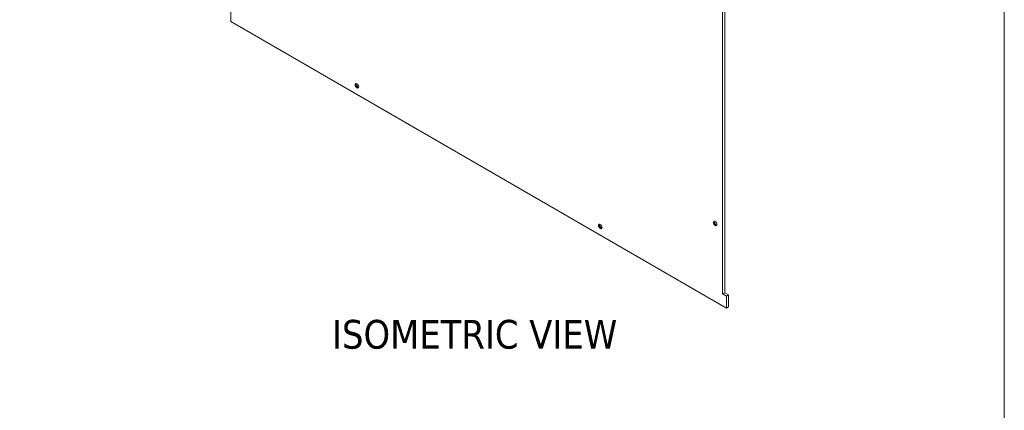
# Model space of a CAD drawing. Header units: millimetres. Extents: x 11 to 920, y 11 to 709.
# Tile 3 of 5: x 609 to 899, y 374 to 489. Entities that reach past the tile are written whole.
import ezdxf

# ---------------------------------------------------------------- set-up
doc = ezdxf.new("R2010")
doc.units = ezdxf.units.MM
doc.header["$LTSCALE"] = 3.333333
for name, color, linetype, lineweight in [('Sketch Geometry (ANSI)', 7, 'Continuous', 9), ('Symbol (ANSI)', 7, 'Continuous', 9), ('Visible (ANSI)', 7, 'Continuous', 18)]:
    doc.layers.add(name, color=color, linetype=linetype, lineweight=lineweight)
doc.styles.add('Label Text (ANSI)', font='tahoma.ttf')

# ---------------------------------------------------------------- blocks, each defined once
blk = doc.blocks.new('Borders Default Border')
at = {"layer": 'Sketch Geometry (ANSI)', "flags": 128}
blk.add_lwpolyline([(9.652, 9.652), (9.652, 206.248), (269.748, 206.248), (269.748, 9.652), (9.652, 9.652)], dxfattribs=at)

msp = doc.modelspace()

# ---------------------------------------------------------------- linework, layer by layer
at = {"layer": 'Visible (ANSI)'}
for p, q in [((816.019, 408.18), (816.019, 530.124)), ((816.655, 529.757), (816.655, 408.548)), ((670.841, 491.999), (670.841, 488.467)), ((670.841, 488.467), (817.141, 404.001)), ((816.655, 408.548), (816.019, 408.18)), ((817.141, 407.532), (816.019, 408.18)), ((816.655, 408.548), (817.778, 407.9)), ((817.778, 407.9), (817.141, 407.532)), ((817.141, 404.001), (817.141, 407.532)), ((817.778, 407.9), (817.778, 404.368)), ((817.778, 404.368), (817.141, 404.001))]:
    msp.add_line(p, q, dxfattribs=at)
for centre in [(708.07, 469.545), (779.912, 428.067), (813.791, 428.96)]:
    msp.add_ellipse(centre, major_axis=(-0.375, 0.65), ratio=0.5773503, dxfattribs=at)
for centre, major_axis, start_param, end_param in [((708.198, 469.619), (0.375, -0.65), 3.3130993, 6.1116787), ((708.706, 469.912), (0.688, -1.191), 4.1476368, 5.2771411), ((780.04, 428.141), (0.375, -0.65), 3.3130993, 6.1116787), ((780.548, 428.434), (0.688, -1.191), 4.1476368, 5.2771411), ((813.919, 429.034), (0.375, -0.65), 3.3130993, 6.1116787), ((814.428, 429.327), (0.688, -1.191), 4.1476368, 5.2771411)]:
    msp.add_ellipse(centre, major_axis=major_axis, ratio=0.5773503, start_param=start_param, end_param=end_param, dxfattribs=at)

# ---------------------------------------------------------------- block references
at = {"xscale": 3.333333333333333, "yscale": 3.333333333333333, "zscale": 3.333333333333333}
msp.add_blockref('Borders Default Border', (0, 0), dxfattribs=at)

# ---------------------------------------------------------------- texts
at = {"layer": 'Symbol (ANSI)', "insert": (700.725, 391.894), "char_height": 8.46667, "attachment_point": 7, "style": 'Label Text (ANSI)'}
msp.add_mtext('ISOMETRIC VIEW', dxfattribs=at)

doc.saveas('drawing.dxf')
